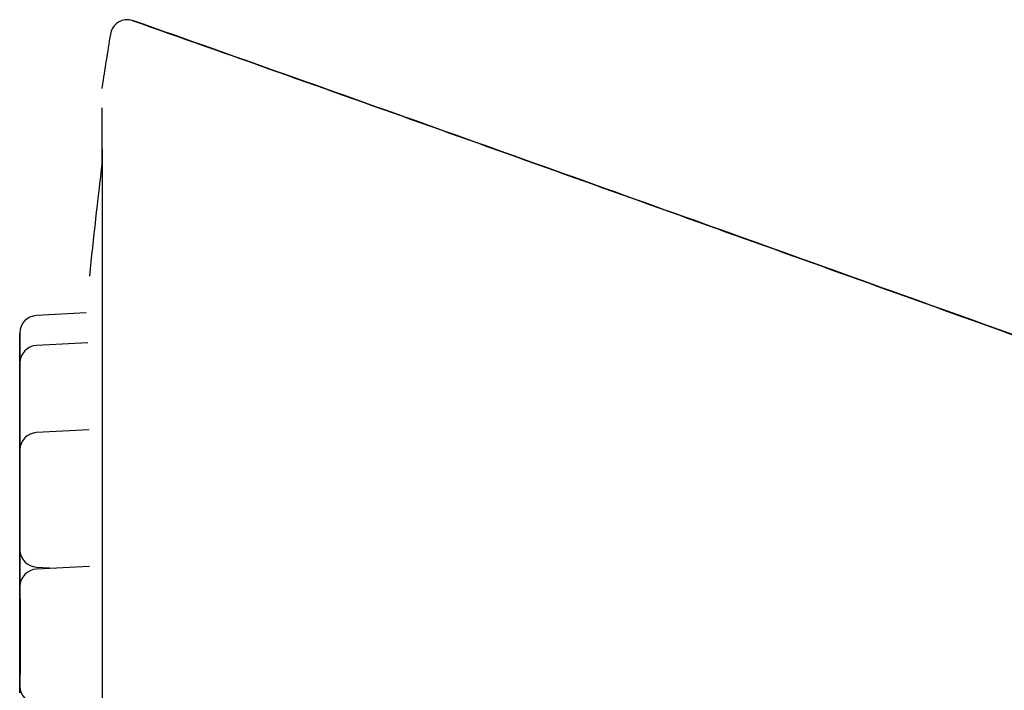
# Model space of a CAD drawing. Header units: millimetres. Extents: x 8 to 932, y 12 to 940.
# Tile 36 of 62: x 237 to 254, y 928 to 940. Entities that reach past the tile are written whole.
import ezdxf

# ---------------------------------------------------------------- set-up
doc = ezdxf.new("R2010")
doc.units = ezdxf.units.MM

msp = doc.modelspace()

# ---------------------------------------------------------------- linework, layer by layer
at = {"color": 7, "linetype": 'Continuous', "lineweight": 30}
for p, q in [((237.91, 934.683), (237.055, 934.638)), ((237.943, 934.169), (237.056, 934.123)), ((236.771, 933.847), (236.77, 933.823)), ((236.771, 932.62), (236.772, 932.596)), ((237.964, 932.67), (237.057, 932.622)), ((236.77, 932.333), (236.769, 932.323)), ((236.772, 932.105), (236.772, 932.1)), ((236.769, 930.605), (236.77, 930.592)), ((236.772, 930.663), (236.771, 930.638)), ((237.057, 930.305), (237.389, 930.288)), ((237.969, 930.318), (237.058, 930.27)), ((236.771, 930.004), (236.769, 929.971)), ((236.771, 929.881), (236.77, 929.856)), ((236.773, 929.877), (236.772, 929.856)), ((236.771, 928.92), (236.772, 928.904)), ((236.769, 928.253), (236.77, 928.228))]:
    msp.add_line(p, q, dxfattribs=at)
at = {"color": 7, "linetype": 'Continuous', "lineweight": 30, "flags": 128}
for points in [[(238.725, 939.715), (238.686, 939.726), (238.686, 939.726)], [(238.183, 938.215), (238.183, 938.183), (238.183, 938.086), (238.183, 937.979), (238.183, 937.86), (238.183, 937.731), (238.183, 937.591), (238.182, 937.44), (238.182, 937.278), (238.182, 937.245)], [(238.185, 938.215), (238.185, 938.183), (238.185, 938.086), (238.185, 937.979), (238.185, 937.86), (238.185, 937.731), (238.185, 937.591), (238.186, 937.44), (238.186, 937.278), (238.186, 937.106), (238.186, 936.923), (238.186, 936.73), (238.186, 936.527), (238.186, 936.314), (238.186, 936.091), (238.186, 935.858), (238.186, 935.615), (238.186, 935.364), (238.187, 935.103), (238.187, 934.832), (238.187, 934.553), (238.187, 934.266), (238.187, 933.97), (238.187, 933.665), (238.187, 933.353), (238.187, 933.032), (238.187, 932.704), (238.187, 932.369), (238.187, 932.026), (238.187, 931.676), (238.187, 931.32), (238.188, 930.957), (238.188, 930.588), (238.188, 930.213), (238.188, 929.832), (238.188, 929.446), (238.188, 929.055), (238.188, 928.659), (238.188, 928.258), (238.188, 927.852)], [(236.771, 933.479), (236.771, 933.534), (236.771, 933.587), (236.771, 933.64), (236.771, 933.692), (236.771, 933.742), (236.771, 933.79), (236.771, 933.835), (236.771, 933.878), (236.771, 933.918), (236.771, 933.954), (236.771, 933.986), (236.771, 934.015), (236.771, 934.039), (236.771, 934.059), (236.771, 934.074), (236.771, 934.085), (236.771, 934.091), (236.771, 934.092), (236.771, 934.089), (236.771, 934.08), (236.771, 934.067), (236.771, 934.049), (236.771, 934.027), (236.771, 934.001), (236.771, 933.97), (236.771, 933.936), (236.771, 933.898), (236.771, 933.857), (236.771, 933.813), (236.771, 933.766), (236.771, 933.717), (236.771, 933.666), (236.771, 933.614), (236.771, 933.561), (236.771, 933.507), (236.771, 933.452), (236.771, 933.398), (236.771, 933.345), (236.771, 933.293), (236.771, 933.242), (236.771, 933.193), (236.771, 933.146), (236.771, 933.102), (236.771, 933.061), (236.771, 933.023), (236.771, 932.988), (236.771, 932.958), (236.771, 932.931), (236.771, 932.909), (236.771, 932.892), (236.771, 932.879), (236.771, 932.87), (236.771, 932.867), (236.771, 932.868), (236.771, 932.874), (236.771, 932.885), (236.771, 932.9), (236.771, 932.92), (236.771, 932.944), (236.771, 932.973), (236.771, 933.005), (236.771, 933.041), (236.771, 933.081), (236.771, 933.124), (236.771, 933.169), (236.771, 933.217), (236.771, 933.267), (236.771, 933.319), (236.771, 933.371), (236.771, 933.425), (236.771, 933.479)], [(236.772, 932.964), (236.772, 933.045), (236.772, 933.125), (236.772, 933.203), (236.772, 933.28), (236.772, 933.36), (236.772, 933.436), (236.772, 933.506), (236.772, 933.571), (236.772, 933.63), (236.772, 933.682), (236.772, 933.712), (236.772, 933.739), (236.772, 933.763), (236.772, 933.796), (236.772, 933.816), (236.772, 933.823), (236.772, 933.819), (236.772, 933.808), (236.772, 933.789), (236.772, 933.763), (236.772, 933.726), (236.772, 933.682), (236.772, 933.631), (236.772, 933.571), (236.772, 933.506), (236.772, 933.436), (236.772, 933.386), (236.772, 933.334), (236.772, 933.28), (236.772, 933.178), (236.772, 933.072), (236.772, 932.964), (236.772, 932.883), (236.772, 932.803), (236.772, 932.725), (236.772, 932.648), (236.772, 932.568), (236.772, 932.493), (236.772, 932.422), (236.772, 932.357), (236.772, 932.298), (236.772, 932.246), (236.772, 932.216), (236.772, 932.189), (236.772, 932.165), (236.772, 932.132), (236.772, 932.112), (236.772, 932.105), (236.772, 932.109), (236.772, 932.12), (236.772, 932.139), (236.772, 932.165), (236.772, 932.202), (236.772, 932.202)], [(236.77, 932.964), (236.77, 933.018), (236.77, 933.072), (236.77, 933.125), (236.77, 933.177), (236.77, 933.226), (236.77, 933.274), (236.77, 933.32), (236.77, 933.363), (236.77, 933.402), (236.77, 933.438), (236.77, 933.471), (236.77, 933.499), (236.77, 933.524), (236.77, 933.544), (236.77, 933.559), (236.77, 933.57), (236.77, 933.576), (236.77, 933.577), (236.77, 933.573), (236.77, 933.565), (236.77, 933.552), (236.77, 933.534), (236.77, 933.512), (236.77, 933.486), (236.77, 933.455), (236.77, 933.421), (236.77, 933.383), (236.77, 933.342), (236.77, 933.297), (236.77, 933.251), (236.77, 933.202), (236.77, 933.151), (236.77, 933.099), (236.77, 933.045), (236.77, 932.991), (236.77, 932.937), (236.77, 932.883), (236.77, 932.83), (236.77, 932.777), (236.77, 932.726), (236.77, 932.677), (236.77, 932.631), (236.77, 932.586), (236.77, 932.545), (236.77, 932.507), (236.77, 932.473), (236.77, 932.442), (236.77, 932.416), (236.77, 932.394), (236.77, 932.376), (236.77, 932.363), (236.77, 932.355), (236.77, 932.351), (236.77, 932.352), (236.77, 932.358), (236.77, 932.369), (236.77, 932.385), (236.77, 932.404), (236.77, 932.429), (236.77, 932.457), (236.77, 932.49), (236.77, 932.526), (236.77, 932.565), (236.77, 932.608), (236.77, 932.654), (236.77, 932.702), (236.77, 932.752), (236.77, 932.803), (236.77, 932.856), (236.77, 932.91), (236.77, 932.964)], [(236.772, 932.964), (236.772, 933.018), (236.772, 933.072), (236.772, 933.125), (236.772, 933.177), (236.772, 933.226), (236.772, 933.274), (236.772, 933.32), (236.772, 933.363), (236.772, 933.402), (236.772, 933.438), (236.772, 933.471), (236.772, 933.499), (236.772, 933.524), (236.772, 933.544), (236.772, 933.559), (236.772, 933.57), (236.772, 933.576), (236.772, 933.577), (236.772, 933.573), (236.772, 933.565), (236.772, 933.552), (236.772, 933.534), (236.772, 933.512), (236.772, 933.486), (236.772, 933.455), (236.772, 933.421), (236.772, 933.383), (236.772, 933.342), (236.772, 933.297), (236.772, 933.251), (236.772, 933.202), (236.772, 933.151), (236.772, 933.099), (236.772, 933.045), (236.772, 932.991), (236.772, 932.937), (236.772, 932.883), (236.772, 932.83), (236.772, 932.777), (236.772, 932.726), (236.772, 932.677), (236.772, 932.631), (236.772, 932.586), (236.772, 932.545), (236.772, 932.507), (236.772, 932.473), (236.772, 932.442), (236.772, 932.416), (236.772, 932.394), (236.772, 932.376), (236.772, 932.363), (236.772, 932.355), (236.772, 932.351), (236.772, 932.352), (236.772, 932.358), (236.772, 932.369), (236.772, 932.385), (236.772, 932.404), (236.772, 932.429), (236.772, 932.457), (236.772, 932.49), (236.772, 932.526), (236.772, 932.565), (236.772, 932.608), (236.772, 932.654), (236.772, 932.702), (236.772, 932.752), (236.772, 932.803), (236.772, 932.856), (236.772, 932.91), (236.772, 932.964)], [(236.769, 931.464), (236.769, 931.518), (236.769, 931.572), (236.769, 931.625), (236.769, 931.676), (236.769, 931.726), (236.769, 931.774), (236.769, 931.82), (236.769, 931.862), (236.769, 931.902), (236.769, 931.938), (236.769, 931.971), (236.769, 931.999), (236.769, 932.023), (236.769, 932.043), (236.769, 932.059), (236.769, 932.069), (236.769, 932.075), (236.769, 932.077), (236.769, 932.073), (236.769, 932.065), (236.77, 932.052), (236.77, 932.034), (236.77, 932.012), (236.77, 931.985), (236.77, 931.955), (236.77, 931.92), (236.77, 931.883), (236.77, 931.841), (236.77, 931.797), (236.77, 931.75), (236.77, 931.701), (236.77, 931.651), (236.77, 931.598), (236.77, 931.545), (236.77, 931.491), (236.77, 931.437), (236.77, 931.383), (236.77, 931.329), (236.77, 931.277), (236.77, 931.226), (236.77, 931.177), (236.77, 931.13), (236.77, 931.086), (236.77, 931.045), (236.77, 931.007), (236.77, 930.973), (236.77, 930.942), (236.77, 930.916), (236.77, 930.894), (236.77, 930.876), (236.769, 930.863), (236.769, 930.855), (236.769, 930.851), (236.769, 930.852), (236.769, 930.858), (236.769, 930.869), (236.769, 930.884), (236.769, 930.904), (236.769, 930.928), (236.769, 930.957), (236.769, 930.989), (236.769, 931.026), (236.769, 931.065), (236.769, 931.108), (236.769, 931.153), (236.769, 931.201), (236.769, 931.251), (236.769, 931.303), (236.769, 931.356), (236.769, 931.41), (236.769, 931.464)], [(236.77, 932.105), (236.773, 932.067), (236.773, 932.066)], [(236.771, 929.779), (236.771, 929.86), (236.771, 929.94), (236.771, 930.019), (236.771, 930.096), (236.771, 930.176), (236.771, 930.251), (236.771, 930.321), (236.771, 930.387), (236.771, 930.446), (236.771, 930.497), (236.771, 930.528), (236.771, 930.554), (236.771, 930.578), (236.771, 930.612), (236.771, 930.632), (236.771, 930.638), (236.771, 930.635), (236.771, 930.623), (236.771, 930.604), (236.771, 930.578), (236.771, 930.542), (236.771, 930.498), (236.771, 930.446), (236.771, 930.387), (236.771, 930.322), (236.771, 930.251), (236.771, 930.202), (236.771, 930.15), (236.771, 930.096), (236.771, 929.993), (236.771, 929.888), (236.771, 929.779), (236.771, 929.698), (236.771, 929.619), (236.771, 929.54), (236.771, 929.463), (236.771, 929.383), (236.771, 929.308), (236.771, 929.238), (236.771, 929.172), (236.771, 929.113), (236.771, 929.061), (236.771, 929.031), (236.771, 929.004), (236.771, 928.981), (236.771, 928.947), (236.771, 928.927), (236.771, 928.92), (236.771, 928.92)], [(236.771, 929.779), (236.771, 929.834), (236.771, 929.887), (236.771, 929.94), (236.771, 929.992), (236.771, 930.042), (236.771, 930.09), (236.771, 930.135), (236.771, 930.178), (236.771, 930.218), (236.771, 930.254), (236.771, 930.286), (236.771, 930.315), (236.771, 930.339), (236.771, 930.359), (236.771, 930.374), (236.771, 930.385), (236.771, 930.391), (236.771, 930.392), (236.771, 930.389), (236.771, 930.38), (236.771, 930.367), (236.771, 930.349), (236.771, 930.327), (236.771, 930.301), (236.771, 930.27), (236.771, 930.236), (236.771, 930.198), (236.771, 930.157), (236.771, 930.113), (236.771, 930.066), (236.771, 930.017), (236.771, 929.966), (236.771, 929.914), (236.771, 929.861), (236.771, 929.807), (236.771, 929.752), (236.771, 929.698), (236.771, 929.645), (236.771, 929.593), (236.771, 929.542), (236.771, 929.493), (236.771, 929.446), (236.771, 929.402), (236.771, 929.361), (236.771, 929.323), (236.771, 929.288), (236.771, 929.258), (236.771, 929.231), (236.771, 929.209), (236.771, 929.192), (236.771, 929.179), (236.771, 929.17), (236.771, 929.167), (236.771, 929.168), (236.771, 929.174), (236.771, 929.185), (236.771, 929.2), (236.771, 929.22), (236.771, 929.244), (236.771, 929.273), (236.771, 929.305), (236.771, 929.341), (236.771, 929.381), (236.771, 929.424), (236.771, 929.469), (236.771, 929.517), (236.771, 929.567), (236.771, 929.619), (236.771, 929.671), (236.771, 929.725), (236.771, 929.779)], [(236.769, 929.112), (236.769, 929.166), (236.769, 929.22), (236.769, 929.273), (236.769, 929.324), (236.769, 929.374), (236.769, 929.422), (236.769, 929.468), (236.769, 929.51), (236.769, 929.55), (236.769, 929.586), (236.769, 929.619), (236.769, 929.647), (236.769, 929.671), (236.769, 929.691), (236.769, 929.707), (236.769, 929.717), (236.769, 929.723), (236.769, 929.725), (236.769, 929.721), (236.769, 929.713), (236.769, 929.7), (236.769, 929.682), (236.769, 929.66), (236.769, 929.633), (236.769, 929.603), (236.769, 929.569), (236.769, 929.531), (236.769, 929.489), (236.769, 929.445), (236.769, 929.399), (236.769, 929.35), (236.769, 929.299), (236.769, 929.246), (236.769, 929.193), (236.769, 929.139), (236.769, 929.085), (236.769, 929.031), (236.769, 928.977), (236.769, 928.925), (236.769, 928.874), (236.769, 928.825), (236.769, 928.778), (236.769, 928.734), (236.769, 928.693), (236.769, 928.655), (236.769, 928.621), (236.769, 928.59), (236.769, 928.564), (236.769, 928.542), (236.769, 928.524), (236.769, 928.511), (236.769, 928.503), (236.769, 928.499), (236.769, 928.5), (236.769, 928.506), (236.769, 928.517), (236.769, 928.532), (236.769, 928.552), (236.769, 928.577), (236.769, 928.605), (236.769, 928.638), (236.769, 928.674), (236.769, 928.713), (236.769, 928.756), (236.769, 928.802), (236.769, 928.849), (236.769, 928.899), (236.769, 928.951), (236.769, 929.004), (236.769, 929.058), (236.769, 929.112)], [(236.773, 929.112), (236.773, 929.166), (236.773, 929.22), (236.773, 929.273), (236.773, 929.324), (236.773, 929.374), (236.773, 929.422), (236.773, 929.468), (236.773, 929.51), (236.773, 929.55), (236.773, 929.586), (236.773, 929.619), (236.773, 929.647), (236.773, 929.671), (236.773, 929.691), (236.773, 929.707), (236.773, 929.717), (236.773, 929.723), (236.773, 929.725), (236.773, 929.721), (236.773, 929.713), (236.773, 929.7), (236.773, 929.682), (236.773, 929.66), (236.773, 929.633), (236.773, 929.603), (236.773, 929.569), (236.773, 929.531), (236.773, 929.489), (236.773, 929.445), (236.773, 929.399), (236.773, 929.35), (236.774, 929.299), (236.774, 929.246), (236.774, 929.193), (236.774, 929.139), (236.774, 929.085), (236.774, 929.031), (236.774, 928.977), (236.774, 928.925), (236.773, 928.874), (236.773, 928.825), (236.773, 928.778), (236.773, 928.734), (236.773, 928.693), (236.773, 928.655), (236.773, 928.621), (236.773, 928.59), (236.773, 928.564), (236.773, 928.542), (236.773, 928.524), (236.773, 928.511), (236.773, 928.503), (236.773, 928.499), (236.773, 928.5), (236.773, 928.506), (236.773, 928.517), (236.773, 928.532), (236.773, 928.552), (236.773, 928.577), (236.773, 928.605), (236.773, 928.638), (236.773, 928.674), (236.773, 928.713), (236.773, 928.756), (236.773, 928.802), (236.773, 928.849), (236.773, 928.899), (236.773, 928.951), (236.773, 929.004), (236.773, 929.058), (236.773, 929.112)], [(236.77, 928.997), (236.77, 929.051), (236.77, 929.105), (236.77, 929.158), (236.77, 929.21), (236.77, 929.259), (236.77, 929.307), (236.77, 929.353), (236.77, 929.396), (236.77, 929.435), (236.77, 929.471), (236.77, 929.504), (236.77, 929.532), (236.77, 929.557), (236.77, 929.577), (236.77, 929.592), (236.77, 929.603), (236.77, 929.609), (236.77, 929.61), (236.77, 929.606), (236.77, 929.598), (236.77, 929.585), (236.77, 929.567), (236.77, 929.545), (236.77, 929.519), (236.77, 929.488), (236.77, 929.454), (236.77, 929.416), (236.77, 929.375), (236.77, 929.331), (236.77, 929.284), (236.77, 929.235), (236.77, 929.184), (236.77, 929.132), (236.77, 929.078), (236.77, 929.024), (236.77, 928.97), (236.77, 928.916), (236.77, 928.863), (236.77, 928.81), (236.77, 928.759), (236.77, 928.71), (236.77, 928.664), (236.77, 928.619), (236.77, 928.578), (236.77, 928.54), (236.77, 928.506), (236.77, 928.475), (236.77, 928.449), (236.77, 928.427), (236.77, 928.409), (236.77, 928.396), (236.77, 928.388), (236.77, 928.384), (236.77, 928.385), (236.77, 928.391), (236.77, 928.402), (236.77, 928.418), (236.77, 928.437), (236.77, 928.462), (236.77, 928.49), (236.77, 928.523), (236.77, 928.559), (236.77, 928.598), (236.77, 928.641), (236.77, 928.687), (236.77, 928.735), (236.77, 928.785), (236.77, 928.836), (236.77, 928.889), (236.77, 928.943), (236.77, 928.997)], [(236.772, 928.997), (236.772, 929.051), (236.772, 929.105), (236.772, 929.158), (236.772, 929.21), (236.772, 929.259), (236.772, 929.307), (236.772, 929.353), (236.772, 929.396), (236.772, 929.435), (236.772, 929.471), (236.772, 929.504), (236.772, 929.532), (236.772, 929.557), (236.772, 929.577), (236.772, 929.592), (236.772, 929.603), (236.772, 929.609), (236.772, 929.61), (236.772, 929.606), (236.772, 929.598), (236.772, 929.585), (236.772, 929.567), (236.772, 929.545), (236.772, 929.519), (236.772, 929.488), (236.772, 929.454), (236.772, 929.416), (236.772, 929.375), (236.772, 929.331), (236.772, 929.284), (236.772, 929.235), (236.772, 929.184), (236.772, 929.132), (236.772, 929.078), (236.772, 929.024), (236.772, 928.97), (236.772, 928.916), (236.772, 928.863), (236.772, 928.81), (236.772, 928.759), (236.772, 928.71), (236.772, 928.664), (236.772, 928.619), (236.772, 928.578), (236.772, 928.54), (236.772, 928.506), (236.772, 928.475), (236.772, 928.449), (236.772, 928.427), (236.772, 928.409), (236.772, 928.396), (236.772, 928.388), (236.772, 928.384), (236.772, 928.385), (236.772, 928.391), (236.772, 928.402), (236.772, 928.418), (236.772, 928.437), (236.772, 928.462), (236.772, 928.49), (236.772, 928.523), (236.772, 928.559), (236.772, 928.598), (236.772, 928.641), (236.772, 928.687), (236.772, 928.735), (236.772, 928.785), (236.772, 928.836), (236.772, 928.889), (236.772, 928.943), (236.772, 928.997)]]:
    msp.add_lwpolyline(points, dxfattribs=at)
at = {"color": 7, "linetype": 'Continuous', "lineweight": 30}
for centre, radius, start, end in [((238.625, 939.432), 0.3, 87.4957, 170.7937), ((346.922, 921.879), 110.01, 170.79392, 171.26987), ((238.384, 938.547), 0.2, 171.2817, 180), ((367.271, 921.879), 130, 173.19994, 174.06684), ((237.071, 934.338), 0.3, 93, 180), ((237.072, 933.823), 0.3, 93, 180), ((237.073, 932.323), 0.3, 93, 180), ((307.631, 931.672), 70.863, 179.67283, 180.66357), ((237.073, 930.605), 0.3, 180, 267), ((237.073, 929.971), 0.3, 93, 180), ((237.073, 928.253), 0.3, 180, 267)]:
    msp.add_arc(centre, radius, start, end, dxfattribs=at)
for points, knots in [([(238.725, 939.709), (238.71, 939.716), (238.678, 939.729), (238.642, 939.731), (238.623, 939.732)], [0, 0, 0, 0, 0.4780264, 1, 1, 1, 1]), ([(238.725, 939.715), (238.725, 939.715), (238.725, 939.714), (238.725, 939.71), (238.725, 939.709)], [0, 0, 0, 0, 0.880177, 1, 1, 1, 1]), ([(269.447, 928.754), (268.516, 929.082), (266.647, 929.741), (263.839, 930.739), (261.016, 931.746), (258.179, 932.762), (255.326, 933.785), (252.514, 934.794), (249.741, 935.789), (247.008, 936.768), (244.261, 937.749), (241.499, 938.733), (239.651, 939.387), (238.725, 939.715)], [0, 0, 0, 0, 0.090865, 0.182236, 0.274113, 0.366498, 0.459391, 0.552794, 0.641326, 0.730312, 0.819752, 0.909648, 1, 1, 1, 1]), ([(269.441, 928.748), (268.66, 929.023), (267.033, 929.597), (264.559, 930.475), (262.012, 931.383), (259.455, 932.298), (256.885, 933.219), (254.302, 934.146), (251.707, 935.077), (249.099, 936.013), (246.478, 936.952), (243.843, 937.893), (241.257, 938.813), (239.55, 939.417), (238.725, 939.709)], [0, 0, 0, 0, 0.076199, 0.158668, 0.241549, 0.324844, 0.408555, 0.49268, 0.577222, 0.662179, 0.747554, 0.833347, 0.919557, 1, 1, 1, 1]), ([(236.771, 933.479), (236.771, 933.506), (236.771, 933.56), (236.771, 933.64), (236.771, 933.719), (236.771, 933.798), (236.771, 933.876), (236.771, 933.952), (236.771, 934.022), (236.771, 934.088), (236.771, 934.147), (236.771, 934.193), (236.771, 934.228), (236.771, 934.255), (236.771, 934.285), (236.771, 934.314), (236.771, 934.334), (236.771, 934.34), (236.771, 934.336), (236.771, 934.325), (236.771, 934.306), (236.771, 934.279), (236.771, 934.243), (236.771, 934.199), (236.771, 934.147), (236.771, 934.088), (236.771, 934.023), (236.771, 933.96), (236.771, 933.902), (236.771, 933.85), (236.771, 933.781), (236.771, 933.694), (236.771, 933.588), (236.771, 933.488), (236.771, 933.398), (236.771, 933.318), (236.771, 933.24), (236.771, 933.161), (236.771, 933.083), (236.771, 933.007), (236.771, 932.936), (236.771, 932.871), (236.771, 932.812), (236.771, 932.766), (236.771, 932.731), (236.771, 932.704), (236.771, 932.674), (236.771, 932.645), (236.771, 932.625), (236.771, 932.619), (236.771, 932.623), (236.771, 932.634), (236.771, 932.653), (236.771, 932.68), (236.771, 932.716), (236.771, 932.76), (236.771, 932.812), (236.771, 932.871), (236.771, 932.936), (236.771, 932.999), (236.771, 933.057), (236.771, 933.109), (236.771, 933.178), (236.771, 933.265), (236.771, 933.371), (236.771, 933.443), (236.771, 933.479)], [0, 0, 0, 0, 0.0150484, 0.0299743, 0.0449125, 0.0599971, 0.0762977, 0.0924509, 0.108629, 0.1250036, 0.1413043, 0.1574575, 0.1682321, 0.1790689, 0.1900181, 0.2100215, 0.2299084, 0.2499989, 0.2650292, 0.279949, 0.2948934, 0.3099971, 0.3262977, 0.3424509, 0.358629, 0.3750036, 0.3913043, 0.4074575, 0.4182321, 0.4290689, 0.4400181, 0.4600215, 0.4799084, 0.4999989, 0.5150292, 0.529949, 0.5448934, 0.5599971, 0.5762977, 0.5924509, 0.608629, 0.6250036, 0.6413043, 0.6574575, 0.6682321, 0.6790689, 0.6900181, 0.7100215, 0.7299084, 0.7499989, 0.7650293, 0.779949, 0.7948934, 0.8099971, 0.8262977, 0.8424509, 0.858629, 0.8750036, 0.8913043, 0.9074575, 0.9182321, 0.9290689, 0.9400181, 0.9600442, 0.979931, 1, 1, 1, 1]), ([(236.77, 932.964), (236.77, 932.991), (236.77, 933.045), (236.77, 933.125), (236.77, 933.204), (236.77, 933.283), (236.77, 933.361), (236.77, 933.436), (236.77, 933.507), (236.77, 933.572), (236.77, 933.631), (236.77, 933.678), (236.77, 933.713), (236.77, 933.74), (236.77, 933.77), (236.77, 933.798), (236.77, 933.819), (236.77, 933.822), (236.77, 933.823)], [0, 0, 0, 0, 0.060194, 0.119898, 0.179651, 0.239989, 0.305192, 0.369805, 0.434518, 0.500017, 0.56522, 0.629833, 0.672931, 0.716279, 0.760076, 0.84009, 0.919638, 1, 1, 1, 1]), ([(236.77, 932.23), (236.77, 932.235), (236.77, 932.255), (236.77, 932.297), (236.77, 932.355), (236.77, 932.421), (236.77, 932.483), (236.77, 932.542), (236.77, 932.594), (236.77, 932.663), (236.77, 932.75), (236.77, 932.856), (236.77, 932.928), (236.77, 932.964)], [0, 0, 0, 0, 0.035079, 0.134163, 0.234451, 0.334285, 0.433217, 0.499207, 0.565578, 0.632636, 0.755288, 0.877086, 1, 1, 1, 1]), ([(236.772, 932.231), (236.772, 932.236), (236.772, 932.255), (236.772, 932.297), (236.772, 932.355), (236.772, 932.421), (236.772, 932.483), (236.772, 932.542), (236.772, 932.594), (236.772, 932.663), (236.772, 932.75), (236.772, 932.856), (236.772, 932.928), (236.772, 932.964)], [0, 0, 0, 0, 0.033865, 0.133074, 0.233488, 0.333448, 0.432504, 0.498577, 0.565031, 0.632174, 0.75498, 0.876932, 1, 1, 1, 1]), ([(236.77, 932.221), (236.77, 932.227), (236.77, 932.242), (236.77, 932.269), (236.77, 932.298), (236.769, 932.319), (236.769, 932.321), (236.769, 932.323)], [0, 0, 0, 0, 0.094069, 0.233914, 0.489402, 0.7434, 1, 1, 1, 1]), ([(236.773, 931.464), (236.773, 931.491), (236.773, 931.545), (236.773, 931.625), (236.773, 931.704), (236.773, 931.782), (236.773, 931.86), (236.773, 931.936), (236.773, 932.007), (236.773, 932.072), (236.773, 932.131), (236.773, 932.177), (236.773, 932.213), (236.773, 932.24), (236.773, 932.27), (236.773, 932.298), (236.773, 932.318), (236.773, 932.324), (236.773, 932.32), (236.773, 932.309), (236.773, 932.29), (236.773, 932.263), (236.773, 932.227), (236.773, 932.183), (236.773, 932.131), (236.773, 932.072), (236.773, 932.007), (236.773, 931.944), (236.773, 931.886), (236.773, 931.834), (236.773, 931.765), (236.773, 931.678), (236.773, 931.572), (236.773, 931.473), (236.773, 931.383), (236.773, 931.303), (236.773, 931.224), (236.773, 931.145), (236.773, 931.067), (236.773, 930.991), (236.773, 930.921), (236.773, 930.855), (236.773, 930.796), (236.773, 930.75), (236.773, 930.715), (236.773, 930.688), (236.773, 930.658), (236.773, 930.629), (236.773, 930.609), (236.773, 930.603), (236.773, 930.607), (236.773, 930.619), (236.773, 930.638), (236.773, 930.665), (236.773, 930.7), (236.773, 930.744), (236.773, 930.796), (236.773, 930.855), (236.773, 930.92), (236.773, 930.983), (236.773, 931.041), (236.773, 931.093), (236.773, 931.162), (236.773, 931.249), (236.773, 931.356), (236.773, 931.428), (236.773, 931.464)], [0, 0, 0, 0, 0.015048, 0.029974, 0.044912, 0.059997, 0.076298, 0.092451, 0.108629, 0.125004, 0.141304, 0.157457, 0.168232, 0.179069, 0.190018, 0.210021, 0.229908, 0.249999, 0.265029, 0.279949, 0.294893, 0.309997, 0.326298, 0.342451, 0.358629, 0.375004, 0.391304, 0.407457, 0.418232, 0.429069, 0.440018, 0.460022, 0.479908, 0.499999, 0.515029, 0.529949, 0.544893, 0.559997, 0.576298, 0.592451, 0.608629, 0.625004, 0.641304, 0.657457, 0.668232, 0.679069, 0.690018, 0.710022, 0.729908, 0.749999, 0.765029, 0.779949, 0.794893, 0.809997, 0.826298, 0.842451, 0.858629, 0.875004, 0.891304, 0.907458, 0.918232, 0.929069, 0.940018, 0.960044, 0.979931, 1, 1, 1, 1]), ([(236.77, 931.464), (236.77, 931.491), (236.77, 931.545), (236.77, 931.625), (236.77, 931.704), (236.77, 931.782), (236.77, 931.86), (236.77, 931.936), (236.77, 932.007), (236.77, 932.072), (236.77, 932.131), (236.77, 932.177), (236.77, 932.202), (236.77, 932.211)], [0, 0, 0, 0, 0.089601, 0.178473, 0.267417, 0.357233, 0.45429, 0.550469, 0.646796, 0.744294, 0.841351, 0.93753, 1, 1, 1, 1]), ([(236.77, 932.105), (236.77, 932.106), (236.77, 932.107), (236.77, 932.119), (236.77, 932.138), (236.77, 932.165), (236.77, 932.189), (236.77, 932.202)], [0, 0, 0, 0, 0.196993, 0.392537, 0.588404, 0.786358, 1, 1, 1, 1]), ([(236.769, 930.605), (236.769, 930.605), (236.769, 930.607), (236.77, 930.619), (236.77, 930.638), (236.77, 930.665), (236.77, 930.7), (236.77, 930.744), (236.77, 930.796), (236.77, 930.855), (236.77, 930.92), (236.77, 930.983), (236.77, 931.041), (236.77, 931.093), (236.77, 931.162), (236.77, 931.249), (236.77, 931.356), (236.77, 931.428), (236.77, 931.464)], [0, 0, 0, 0, 0.060121, 0.1198, 0.179577, 0.239992, 0.305194, 0.369806, 0.434519, 0.500017, 0.565219, 0.629832, 0.67293, 0.716277, 0.760073, 0.840177, 0.919724, 1, 1, 1, 1]), ([(236.772, 928.997), (236.772, 929.024), (236.772, 929.078), (236.772, 929.158), (236.772, 929.237), (236.772, 929.316), (236.772, 929.394), (236.772, 929.469), (236.772, 929.54), (236.772, 929.605), (236.772, 929.664), (236.772, 929.711), (236.772, 929.746), (236.772, 929.773), (236.772, 929.803), (236.772, 929.831), (236.772, 929.852), (236.772, 929.858), (236.772, 929.854), (236.772, 929.842), (236.772, 929.823), (236.772, 929.796), (236.772, 929.761), (236.772, 929.717), (236.772, 929.665), (236.772, 929.606), (236.772, 929.54), (236.772, 929.478), (236.772, 929.42), (236.772, 929.367), (236.772, 929.299), (236.772, 929.211), (236.772, 929.105), (236.772, 929.006), (236.772, 928.916), (236.772, 928.836), (236.772, 928.757), (236.772, 928.678), (236.772, 928.6), (236.772, 928.525), (236.772, 928.454), (236.772, 928.389), (236.772, 928.33), (236.772, 928.284), (236.772, 928.248), (236.772, 928.221), (236.772, 928.191), (236.772, 928.163), (236.772, 928.143), (236.772, 928.136), (236.772, 928.141), (236.772, 928.152), (236.772, 928.171), (236.772, 928.198), (236.772, 928.233), (236.772, 928.278), (236.772, 928.329), (236.772, 928.389), (236.772, 928.454), (236.772, 928.516), (236.772, 928.575), (236.772, 928.627), (236.772, 928.696), (236.772, 928.783), (236.772, 928.889), (236.772, 928.961), (236.772, 928.997)], [0, 0, 0, 0, 0.015048, 0.029974, 0.044912, 0.059997, 0.076298, 0.092451, 0.108629, 0.125004, 0.141304, 0.157457, 0.168232, 0.179069, 0.190018, 0.210021, 0.229908, 0.249999, 0.265029, 0.279949, 0.294893, 0.309997, 0.326298, 0.342451, 0.358629, 0.375004, 0.391304, 0.407457, 0.418232, 0.429069, 0.440018, 0.460022, 0.479908, 0.499999, 0.515029, 0.529949, 0.544893, 0.559997, 0.576298, 0.592451, 0.608629, 0.625004, 0.641304, 0.657457, 0.668232, 0.679069, 0.690018, 0.710022, 0.729908, 0.749999, 0.765029, 0.779949, 0.794893, 0.809997, 0.826298, 0.842451, 0.858629, 0.875004, 0.891304, 0.907458, 0.918232, 0.929069, 0.940018, 0.960044, 0.979931, 1, 1, 1, 1]), ([(236.774, 929.112), (236.774, 929.139), (236.774, 929.193), (236.774, 929.273), (236.774, 929.352), (236.774, 929.431), (236.774, 929.509), (236.774, 929.584), (236.774, 929.655), (236.774, 929.72), (236.773, 929.779), (236.773, 929.825), (236.773, 929.861), (236.773, 929.888), (236.773, 929.918), (236.773, 929.946), (236.773, 929.966), (236.773, 929.973), (236.773, 929.968), (236.773, 929.957), (236.773, 929.938), (236.773, 929.911), (236.773, 929.876), (236.773, 929.831), (236.773, 929.779), (236.773, 929.72), (236.773, 929.655), (236.773, 929.592), (236.773, 929.534), (236.773, 929.482), (236.773, 929.413), (236.773, 929.326), (236.773, 929.22), (236.773, 929.121), (236.773, 929.031), (236.773, 928.951), (236.773, 928.872), (236.773, 928.793), (236.773, 928.715), (236.773, 928.64), (236.773, 928.569), (236.773, 928.504), (236.773, 928.444), (236.773, 928.398), (236.773, 928.363), (236.773, 928.336), (236.773, 928.306), (236.773, 928.278), (236.773, 928.257), (236.773, 928.251), (236.773, 928.255), (236.773, 928.267), (236.773, 928.286), (236.773, 928.313), (236.773, 928.348), (236.773, 928.392), (236.773, 928.444), (236.774, 928.503), (236.774, 928.569), (236.774, 928.631), (236.774, 928.689), (236.774, 928.741), (236.774, 928.81), (236.774, 928.898), (236.774, 929.004), (236.774, 929.076), (236.774, 929.112)], [0, 0, 0, 0, 0.015048, 0.029974, 0.044912, 0.059997, 0.076298, 0.092451, 0.108629, 0.125004, 0.141304, 0.157457, 0.168232, 0.179069, 0.190018, 0.210021, 0.229908, 0.249999, 0.265029, 0.279949, 0.294893, 0.309997, 0.326298, 0.342451, 0.358629, 0.375004, 0.391304, 0.407457, 0.418232, 0.429069, 0.440018, 0.460022, 0.479908, 0.499999, 0.515029, 0.529949, 0.544893, 0.559997, 0.576298, 0.592451, 0.608629, 0.625004, 0.641304, 0.657457, 0.668232, 0.679069, 0.690018, 0.710022, 0.729908, 0.749999, 0.765029, 0.779949, 0.794893, 0.809997, 0.826298, 0.842451, 0.858629, 0.875004, 0.891304, 0.907458, 0.918232, 0.929069, 0.940018, 0.960044, 0.979931, 1, 1, 1, 1]), ([(236.769, 928.253), (236.769, 928.254), (236.769, 928.255), (236.769, 928.267), (236.769, 928.286), (236.769, 928.313), (236.769, 928.348), (236.769, 928.392), (236.769, 928.444), (236.769, 928.503), (236.769, 928.569), (236.769, 928.631), (236.769, 928.689), (236.769, 928.741), (236.769, 928.81), (236.769, 928.898), (236.769, 929.004), (236.769, 929.076), (236.769, 929.112)], [0, 0, 0, 0, 0.060121, 0.1198, 0.179577, 0.239992, 0.305194, 0.369806, 0.434519, 0.500017, 0.565219, 0.629832, 0.67293, 0.716277, 0.760073, 0.840177, 0.919724, 1, 1, 1, 1]), ([(236.77, 928.138), (236.77, 928.139), (236.77, 928.14), (236.77, 928.152), (236.77, 928.171), (236.77, 928.198), (236.77, 928.233), (236.77, 928.278), (236.77, 928.329), (236.77, 928.389), (236.77, 928.454), (236.77, 928.516), (236.77, 928.575), (236.77, 928.627), (236.77, 928.696), (236.77, 928.783), (236.77, 928.889), (236.77, 928.961), (236.77, 928.997)], [0, 0, 0, 0, 0.060121, 0.1198, 0.179577, 0.239992, 0.305194, 0.369806, 0.434519, 0.500017, 0.565219, 0.629832, 0.67293, 0.716277, 0.760073, 0.840177, 0.919724, 1, 1, 1, 1])]:
    msp.add_open_spline(points, degree=3, knots=knots, dxfattribs=at)

doc.saveas('drawing.dxf')
